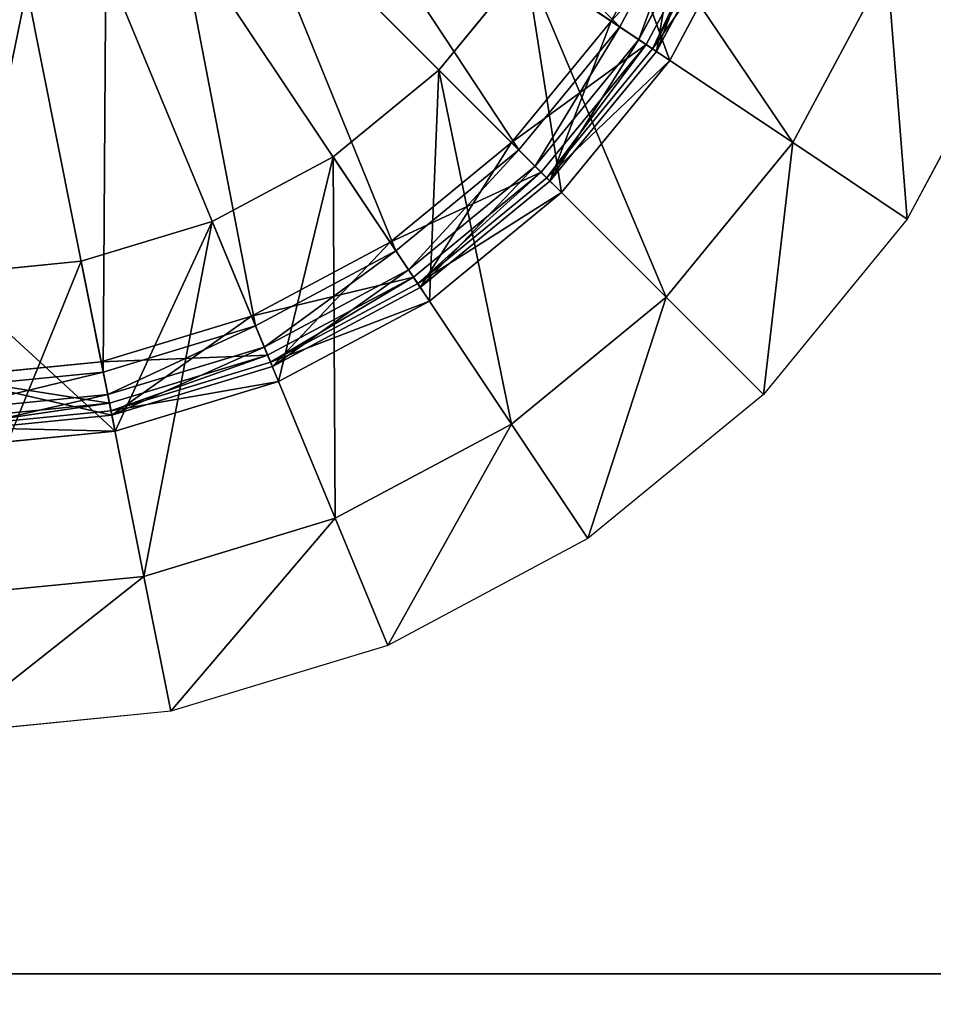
# Model space of a CAD drawing. Extents: x 0 to 35.8, y 0 to 27.5.
# Tile 229 of 256: x 29.5 to 32.3, y 4.6 to 7.7. Entities that reach past the tile are written whole.
import ezdxf

# ---------------------------------------------------------------- set-up
doc = ezdxf.new("R2010")
doc.units = 0
doc.header["$MEASUREMENT"] = 0
doc.layers.get('0').update_dxf_attribs({"color": 13, "linetype": 'CONTINUOUS'})
for name, color, linetype in [('GAS_ELEMENTS_1', 254, 'CONTINUOUS'), ('GAS_ELEMENTS_1_1', 250, 'CONTINUOUS'), ('RGM8058UC_-_BODY', 252, 'CONTINUOUS')]:
    doc.layers.add(name, color=color, linetype=linetype)

# ---------------------------------------------------------------- blocks, each defined once
blk = doc.blocks.new('RGM8658UC_TRADECAD_V06_DXF')
at = {"layer": 'GAS_ELEMENTS_1', "color": 0}
for p, q in [((31.4321, 7.5795, 6.8366), (31.6757, 8.0352, 6.8366)), ((31.4321, 7.5795, 6.8366), (31.6757, 8.0352, 6.8366)), ((31.452, 7.5662, 6.8366), (31.6978, 8.026, 6.8366)), ((31.452, 7.5662, 6.8366), (31.6978, 8.026, 6.8366)), ((31.5064, 7.5299, 6.5065), (31.7582, 8.001, 6.5065)), ((31.5064, 7.5299, 6.5065), (31.7582, 8.001, 6.5065)), ((31.0562, 7.8307, 6.1778), (30.7846, 7.4998, 6.1778)), ((30.7846, 7.4998, 6.5065), (31.0562, 7.8307, 6.5065)), ((31.0562, 7.8307, 6.1778), (30.7846, 7.4998, 6.1778)), ((30.7846, 7.4998, 6.5065), (31.0562, 7.8307, 6.5065)), ((31.8908, 7.273, 6.1778), (31.0562, 7.8307, 6.1778)), ((31.8908, 7.273, 6.1778), (31.0562, 7.8307, 6.1778)), ((31.0562, 7.8307, 6.5065), (31.5064, 7.5299, 6.5065)), ((31.0562, 7.8307, 6.5065), (31.5064, 7.5299, 6.5065)), ((32.1854, 7.8241, 6.1778), (31.8908, 7.273, 6.1778)), ((32.1854, 7.8241, 6.1778), (31.8908, 7.273, 6.1778)), ((31.4321, 7.5795, 6.8366), (31.3226, 7.6527, 7.0842)), ((31.4321, 7.5795, 6.8366), (31.3226, 7.6527, 7.0842)), ((32.5827, 7.6595, 6.0313), (32.2484, 7.0341, 6.0313)), ((31.1044, 7.1801, 6.8366), (31.4321, 7.5795, 6.8366)), ((31.1044, 7.1801, 6.8366), (31.4321, 7.5795, 6.8366)), ((31.452, 7.5662, 6.8366), (31.4321, 7.5795, 6.8366)), ((31.452, 7.5662, 6.8366), (31.4321, 7.5795, 6.8366)), ((31.1213, 7.1632, 6.8366), (31.452, 7.5662, 6.8366)), ((31.1213, 7.1632, 6.8366), (31.452, 7.5662, 6.8366)), ((31.5064, 7.5299, 6.5065), (31.452, 7.5662, 6.8366)), ((31.5064, 7.5299, 6.5065), (31.452, 7.5662, 6.8366)), ((31.1675, 7.1169, 6.5065), (31.5064, 7.5299, 6.5065)), ((31.1675, 7.1169, 6.5065), (31.5064, 7.5299, 6.5065)), ((30.7846, 7.4998, 6.1778), (30.4537, 7.2283, 6.1778)), ((30.4537, 7.2283, 6.5065), (30.7846, 7.4998, 6.5065)), ((30.7846, 7.4998, 6.1778), (30.4537, 7.2283, 6.1778)), ((30.4537, 7.2283, 6.5065), (30.7846, 7.4998, 6.5065)), ((30.7846, 7.4998, 6.1778), (30.7846, 7.4998, 6.5065)), ((30.7846, 7.4998, 6.1778), (30.7846, 7.4998, 6.5065)), ((31.4944, 6.79, 6.1778), (30.7846, 7.4998, 6.1778)), ((31.4944, 6.79, 6.1778), (30.7846, 7.4998, 6.1778)), ((30.7846, 7.4998, 6.5065), (31.1675, 7.1169, 6.5065)), ((30.7846, 7.4998, 6.5065), (31.1675, 7.1169, 6.5065)), ((31.1044, 7.1801, 6.8366), (31.0112, 7.2733, 7.0842)), ((31.1044, 7.1801, 6.8366), (31.0112, 7.2733, 7.0842)), ((31.8908, 7.273, 6.1778), (31.4944, 6.79, 6.1778)), ((31.8908, 7.273, 6.1778), (31.4944, 6.79, 6.1778)), ((31.8908, 7.273, 6.1778), (32.2484, 7.0341, 6.0313)), ((31.8908, 7.273, 6.1778), (32.2484, 7.0341, 6.0313)), ((30.4537, 7.2283, 6.1778), (30.0762, 7.0265, 6.1778)), ((30.0762, 7.0265, 6.5065), (30.4537, 7.2283, 6.5065)), ((30.4537, 7.2283, 6.1778), (30.0762, 7.0265, 6.1778)), ((30.0762, 7.0265, 6.5065), (30.4537, 7.2283, 6.5065)), ((30.4537, 7.2283, 6.1778), (30.4537, 7.2283, 6.5065)), ((30.4537, 7.2283, 6.1778), (30.4537, 7.2283, 6.5065)), ((31.0114, 6.3936, 6.1778), (30.4537, 7.2283, 6.1778)), ((31.0114, 6.3936, 6.1778), (30.4537, 7.2283, 6.1778)), ((30.4537, 7.2283, 6.5065), (30.7546, 6.778, 6.5065)), ((30.4537, 7.2283, 6.5065), (30.7546, 6.778, 6.5065)), ((30.7049, 6.8523, 6.8366), (31.1044, 7.1801, 6.8366)), ((30.7049, 6.8523, 6.8366), (31.1044, 7.1801, 6.8366)), ((31.1213, 7.1632, 6.8366), (31.1044, 7.1801, 6.8366)), ((31.1213, 7.1632, 6.8366), (31.1044, 7.1801, 6.8366)), ((30.7182, 6.8324, 6.8366), (31.1213, 7.1632, 6.8366)), ((30.7182, 6.8324, 6.8366), (31.1213, 7.1632, 6.8366)), ((31.1675, 7.1169, 6.5065), (31.1213, 7.1632, 6.8366)), ((31.1675, 7.1169, 6.5065), (31.1213, 7.1632, 6.8366)), ((30.7546, 6.778, 6.5065), (31.1675, 7.1169, 6.5065)), ((30.7546, 6.778, 6.5065), (31.1675, 7.1169, 6.5065)), ((30.0762, 7.0265, 6.1778), (29.6666, 6.9022, 6.1778)), ((29.6666, 6.9022, 6.5065), (30.0762, 7.0265, 6.5065)), ((30.0762, 7.0265, 6.1778), (29.6666, 6.9022, 6.1778)), ((29.6666, 6.9022, 6.5065), (30.0762, 7.0265, 6.5065)), ((30.0762, 7.0265, 6.1778), (30.0762, 7.0265, 6.5065)), ((30.0762, 7.0265, 6.1778), (30.0762, 7.0265, 6.5065)), ((30.4604, 6.0991, 6.1778), (30.0762, 7.0265, 6.1778)), ((30.4604, 6.0991, 6.1778), (30.0762, 7.0265, 6.1778)), ((30.0762, 7.0265, 6.5065), (30.2835, 6.5262, 6.5065)), ((30.0762, 7.0265, 6.5065), (30.2835, 6.5262, 6.5065)), ((32.2484, 7.0341, 6.0313), (31.7985, 6.4859, 6.0313)), ((30.7049, 6.8523, 6.8366), (30.6317, 6.9619, 7.0842)), ((30.7049, 6.8523, 6.8366), (30.6317, 6.9619, 7.0842)), ((29.6666, 6.9022, 6.1778), (29.2406, 6.8603, 6.1778)), ((29.2406, 6.8603, 6.5065), (29.6666, 6.9022, 6.5065)), ((29.6666, 6.9022, 6.1778), (29.2406, 6.8603, 6.1778)), ((29.2406, 6.8603, 6.5065), (29.6666, 6.9022, 6.5065)), ((29.6666, 6.9022, 6.1778), (29.6666, 6.9022, 6.5065)), ((29.6666, 6.9022, 6.1778), (29.6666, 6.9022, 6.5065)), ((29.8625, 5.9177, 6.1778), (29.6666, 6.9022, 6.1778)), ((29.8625, 5.9177, 6.1778), (29.6666, 6.9022, 6.1778)), ((29.6666, 6.9022, 6.5065), (29.7723, 6.3711, 6.5065)), ((29.6666, 6.9022, 6.5065), (29.7723, 6.3711, 6.5065)), ((30.2493, 6.6088, 6.8366), (30.7049, 6.8523, 6.8366)), ((30.2493, 6.6088, 6.8366), (30.7049, 6.8523, 6.8366)), ((30.2584, 6.5866, 6.8366), (30.7182, 6.8324, 6.8366)), ((30.2584, 6.5866, 6.8366), (30.7182, 6.8324, 6.8366)), ((30.7182, 6.8324, 6.8366), (30.7049, 6.8523, 6.8366)), ((30.7182, 6.8324, 6.8366), (30.7049, 6.8523, 6.8366)), ((30.7546, 6.778, 6.5065), (30.7182, 6.8324, 6.8366)), ((30.7546, 6.778, 6.5065), (30.7182, 6.8324, 6.8366)), ((30.2835, 6.5262, 6.5065), (30.7546, 6.778, 6.5065)), ((30.2835, 6.5262, 6.5065), (30.7546, 6.778, 6.5065)), ((31.4944, 6.79, 6.1778), (31.0114, 6.3936, 6.1778)), ((31.4944, 6.79, 6.1778), (31.0114, 6.3936, 6.1778)), ((31.4944, 6.79, 6.1778), (31.7985, 6.4859, 6.0313)), ((31.4944, 6.79, 6.1778), (31.7985, 6.4859, 6.0313)), ((30.2493, 6.6088, 6.8366), (30.1988, 6.7305, 7.0842)), ((30.2493, 6.6088, 6.8366), (30.1988, 6.7305, 7.0842)), ((29.7548, 6.4588, 6.8366), (29.7291, 6.588, 7.0842)), ((29.7548, 6.4588, 6.8366), (29.7291, 6.588, 7.0842)), ((29.7548, 6.4588, 6.8366), (30.2493, 6.6088, 6.8366)), ((29.7548, 6.4588, 6.8366), (30.2493, 6.6088, 6.8366)), ((29.7595, 6.4353, 6.8366), (30.2584, 6.5866, 6.8366)), ((29.7595, 6.4353, 6.8366), (30.2584, 6.5866, 6.8366)), ((30.2584, 6.5866, 6.8366), (30.2493, 6.6088, 6.8366)), ((30.2584, 6.5866, 6.8366), (30.2493, 6.6088, 6.8366)), ((30.2835, 6.5262, 6.5065), (30.2584, 6.5866, 6.8366)), ((30.2835, 6.5262, 6.5065), (30.2584, 6.5866, 6.8366)), ((29.7723, 6.3711, 6.5065), (30.2835, 6.5262, 6.5065)), ((29.7723, 6.3711, 6.5065), (30.2835, 6.5262, 6.5065)), ((31.7985, 6.4859, 6.0313), (31.2504, 6.0361, 6.0313)), ((29.2406, 6.4081, 6.8366), (29.7548, 6.4588, 6.8366)), ((29.2406, 6.4081, 6.8366), (29.7548, 6.4588, 6.8366)), ((29.2406, 6.3842, 6.8366), (29.7595, 6.4353, 6.8366)), ((29.2406, 6.3842, 6.8366), (29.7595, 6.4353, 6.8366)), ((29.7595, 6.4353, 6.8366), (29.7548, 6.4588, 6.8366)), ((29.7595, 6.4353, 6.8366), (29.7548, 6.4588, 6.8366)), ((29.7723, 6.3711, 6.5065), (29.7595, 6.4353, 6.8366)), ((29.7723, 6.3711, 6.5065), (29.7595, 6.4353, 6.8366)), ((29.2406, 6.3188, 6.5065), (29.7723, 6.3711, 6.5065)), ((29.2406, 6.3188, 6.5065), (29.7723, 6.3711, 6.5065)), ((31.0114, 6.3936, 6.1778), (30.4604, 6.0991, 6.1778)), ((31.0114, 6.3936, 6.1778), (30.4604, 6.0991, 6.1778)), ((31.0114, 6.3936, 6.1778), (31.2504, 6.0361, 6.0313)), ((31.0114, 6.3936, 6.1778), (31.2504, 6.0361, 6.0313)), ((30.4604, 6.0991, 6.1778), (29.8625, 5.9177, 6.1778)), ((30.4604, 6.0991, 6.1778), (29.8625, 5.9177, 6.1778)), ((30.4604, 6.0991, 6.1778), (30.625, 5.7018, 6.0313)), ((30.4604, 6.0991, 6.1778), (30.625, 5.7018, 6.0313)), ((31.2504, 6.0361, 6.0313), (30.625, 5.7018, 6.0313)), ((29.8625, 5.9177, 6.1778), (29.2406, 5.8564, 6.1778)), ((29.8625, 5.9177, 6.1778), (29.2406, 5.8564, 6.1778)), ((29.8625, 5.9177, 6.1778), (29.9464, 5.4959, 6.0313)), ((29.8625, 5.9177, 6.1778), (29.9464, 5.4959, 6.0313)), ((30.625, 5.7018, 6.0313), (29.9464, 5.4959, 6.0313)), ((29.9464, 5.4959, 6.0313), (29.2406, 5.4264, 6.0313))]:
    blk.add_line(p, q, dxfattribs=at)
at = {"layer": 'GAS_ELEMENTS_1_1', "color": 0}
for p, q in [((31.35, 7.6344, 7.2264), (30.3333, 8.3137, 6.8996)), ((31.35, 7.6344, 7.2264), (30.3333, 8.3137, 6.8996)), ((31.0345, 7.2499, 7.2264), (30.1699, 8.1146, 6.8996)), ((31.0345, 7.2499, 7.2264), (30.1699, 8.1146, 6.8996)), ((31.3226, 7.6527, 7.0842), (31.5539, 8.0856, 7.0842)), ((31.3226, 7.6527, 7.0842), (31.5539, 8.0856, 7.0842)), ((31.35, 7.6344, 7.2264), (31.5844, 8.073, 7.2264)), ((31.35, 7.6344, 7.2264), (31.5844, 8.073, 7.2264)), ((31.6502, 8.0457, 7.216), (31.4092, 7.5948, 7.216)), ((31.6502, 8.0457, 7.216), (31.4092, 7.5948, 7.216)), ((31.4641, 7.5581, 7.0842), (31.7112, 8.0204, 7.0842)), ((31.4641, 7.5581, 7.152), (31.7112, 8.0204, 7.152)), ((31.4641, 7.5581, 7.0842), (31.7112, 8.0204, 7.0842)), ((31.4641, 7.5581, 7.152), (31.7112, 8.0204, 7.152)), ((30.6501, 6.9344, 7.2264), (29.9707, 7.9512, 6.8996)), ((30.6501, 6.9344, 7.2264), (29.9707, 7.9512, 6.8996)), ((30.2115, 6.7, 7.2264), (29.7435, 7.8297, 6.8996)), ((30.2115, 6.7, 7.2264), (29.7435, 7.8297, 6.8996)), ((29.7356, 6.5556, 7.2264), (29.497, 7.7549, 6.8996)), ((29.7356, 6.5556, 7.2264), (29.497, 7.7549, 6.8996)), ((31.0112, 7.2733, 7.0842), (31.3226, 7.6527, 7.0842)), ((31.0112, 7.2733, 7.0842), (31.3226, 7.6527, 7.0842)), ((31.0345, 7.2499, 7.2264), (31.35, 7.6344, 7.2264)), ((31.0345, 7.2499, 7.2264), (31.35, 7.6344, 7.2264)), ((31.3226, 7.6527, 7.0842), (31.4641, 7.5581, 7.0842)), ((31.3226, 7.6527, 7.0842), (31.4641, 7.5581, 7.0842)), ((31.4092, 7.5948, 7.216), (31.35, 7.6344, 7.2264)), ((31.4092, 7.5948, 7.216), (31.35, 7.6344, 7.2264)), ((31.4092, 7.5948, 7.216), (31.0849, 7.1996, 7.216)), ((31.4092, 7.5948, 7.216), (31.0849, 7.1996, 7.216)), ((31.4641, 7.5581, 7.152), (31.4092, 7.5948, 7.216)), ((31.4641, 7.5581, 7.152), (31.4092, 7.5948, 7.216)), ((31.1316, 7.1529, 7.0842), (31.4641, 7.5581, 7.0842)), ((31.1316, 7.1529, 7.152), (31.4641, 7.5581, 7.152)), ((31.1316, 7.1529, 7.0842), (31.4641, 7.5581, 7.0842)), ((31.1316, 7.1529, 7.152), (31.4641, 7.5581, 7.152)), ((31.4641, 7.5581, 7.0842), (31.4641, 7.5581, 7.152)), ((31.4641, 7.5581, 7.0842), (31.4641, 7.5581, 7.152)), ((30.6317, 6.9619, 7.0842), (31.0112, 7.2733, 7.0842)), ((30.6317, 6.9619, 7.0842), (31.0112, 7.2733, 7.0842)), ((31.0112, 7.2733, 7.0842), (31.1316, 7.1529, 7.0842)), ((31.0112, 7.2733, 7.0842), (31.1316, 7.1529, 7.0842)), ((30.6501, 6.9344, 7.2264), (31.0345, 7.2499, 7.2264)), ((30.6501, 6.9344, 7.2264), (31.0345, 7.2499, 7.2264)), ((31.0849, 7.1996, 7.216), (31.0345, 7.2499, 7.2264)), ((31.0849, 7.1996, 7.216), (31.0345, 7.2499, 7.2264)), ((31.0849, 7.1996, 7.216), (30.6896, 6.8752, 7.216)), ((31.0849, 7.1996, 7.216), (30.6896, 6.8752, 7.216)), ((31.1316, 7.1529, 7.152), (31.0849, 7.1996, 7.216)), ((31.1316, 7.1529, 7.152), (31.0849, 7.1996, 7.216)), ((30.7263, 6.8203, 7.0842), (31.1316, 7.1529, 7.0842)), ((30.7263, 6.8203, 7.152), (31.1316, 7.1529, 7.152)), ((30.7263, 6.8203, 7.0842), (31.1316, 7.1529, 7.0842)), ((30.7263, 6.8203, 7.152), (31.1316, 7.1529, 7.152)), ((31.1316, 7.1529, 7.0842), (31.1316, 7.1529, 7.152)), ((31.1316, 7.1529, 7.0842), (31.1316, 7.1529, 7.152)), ((30.1988, 6.7305, 7.0842), (30.6317, 6.9619, 7.0842)), ((30.1988, 6.7305, 7.0842), (30.6317, 6.9619, 7.0842)), ((30.6317, 6.9619, 7.0842), (30.7263, 6.8203, 7.0842)), ((30.6317, 6.9619, 7.0842), (30.7263, 6.8203, 7.0842)), ((30.2115, 6.7, 7.2264), (30.6501, 6.9344, 7.2264)), ((30.2115, 6.7, 7.2264), (30.6501, 6.9344, 7.2264)), ((30.6896, 6.8752, 7.216), (30.6501, 6.9344, 7.2264)), ((30.6896, 6.8752, 7.216), (30.6501, 6.9344, 7.2264)), ((30.6896, 6.8752, 7.216), (30.2387, 6.6342, 7.216)), ((30.6896, 6.8752, 7.216), (30.2387, 6.6342, 7.216)), ((30.7263, 6.8203, 7.152), (30.6896, 6.8752, 7.216)), ((30.7263, 6.8203, 7.152), (30.6896, 6.8752, 7.216)), ((30.264, 6.5732, 7.0842), (30.7263, 6.8203, 7.0842)), ((30.264, 6.5732, 7.152), (30.7263, 6.8203, 7.152)), ((30.264, 6.5732, 7.0842), (30.7263, 6.8203, 7.0842)), ((30.264, 6.5732, 7.152), (30.7263, 6.8203, 7.152)), ((30.7263, 6.8203, 7.0842), (30.7263, 6.8203, 7.152)), ((30.7263, 6.8203, 7.0842), (30.7263, 6.8203, 7.152)), ((29.7291, 6.588, 7.0842), (30.1988, 6.7305, 7.0842)), ((29.7291, 6.588, 7.0842), (30.1988, 6.7305, 7.0842)), ((30.1988, 6.7305, 7.0842), (30.264, 6.5732, 7.0842)), ((30.1988, 6.7305, 7.0842), (30.264, 6.5732, 7.0842)), ((29.7356, 6.5556, 7.2264), (30.2115, 6.7, 7.2264)), ((29.7356, 6.5556, 7.2264), (30.2115, 6.7, 7.2264)), ((30.2387, 6.6342, 7.216), (30.2115, 6.7, 7.2264)), ((30.2387, 6.6342, 7.216), (30.2115, 6.7, 7.2264)), ((30.2387, 6.6342, 7.216), (29.7495, 6.4858, 7.216)), ((30.2387, 6.6342, 7.216), (29.7495, 6.4858, 7.216)), ((30.264, 6.5732, 7.152), (30.2387, 6.6342, 7.216)), ((30.264, 6.5732, 7.152), (30.2387, 6.6342, 7.216)), ((29.2406, 6.5399, 7.0842), (29.7291, 6.588, 7.0842)), ((29.2406, 6.5399, 7.0842), (29.7291, 6.588, 7.0842)), ((29.7291, 6.588, 7.0842), (29.7623, 6.421, 7.0842)), ((29.7291, 6.588, 7.0842), (29.7623, 6.421, 7.0842)), ((29.2406, 6.5069, 7.2264), (29.7356, 6.5556, 7.2264)), ((29.2406, 6.5069, 7.2264), (29.7356, 6.5556, 7.2264)), ((29.7495, 6.4858, 7.216), (29.7356, 6.5556, 7.2264)), ((29.7495, 6.4858, 7.216), (29.7356, 6.5556, 7.2264)), ((29.7623, 6.421, 7.0842), (30.264, 6.5732, 7.0842)), ((29.7623, 6.421, 7.152), (30.264, 6.5732, 7.152)), ((29.7623, 6.421, 7.0842), (30.264, 6.5732, 7.0842)), ((29.7623, 6.421, 7.152), (30.264, 6.5732, 7.152)), ((30.264, 6.5732, 7.0842), (30.264, 6.5732, 7.152)), ((30.264, 6.5732, 7.0842), (30.264, 6.5732, 7.152)), ((29.7495, 6.4858, 7.216), (29.2406, 6.4357, 7.216)), ((29.7495, 6.4858, 7.216), (29.2406, 6.4357, 7.216)), ((29.7623, 6.421, 7.152), (29.7495, 6.4858, 7.216)), ((29.7623, 6.421, 7.152), (29.7495, 6.4858, 7.216)), ((29.2406, 6.3696, 7.0842), (29.7623, 6.421, 7.0842)), ((29.2406, 6.3696, 7.152), (29.7623, 6.421, 7.152)), ((29.2406, 6.3696, 7.0842), (29.7623, 6.421, 7.0842)), ((29.2406, 6.3696, 7.152), (29.7623, 6.421, 7.152)), ((29.7623, 6.421, 7.0842), (29.7623, 6.421, 7.152)), ((29.7623, 6.421, 7.0842), (29.7623, 6.421, 7.152))]:
    blk.add_line(p, q, dxfattribs=at)
at = {"layer": 'RGM8058UC_-_BODY', "color": 0}
for p, q in [((33.9324, 4.6756, 6.7115), (23.5753, 4.6756, 6.7115)), ((33.9324, 4.6756, 6.7115), (23.5753, 4.6756, 6.7115)), ((23.8503, 4.6756, 6.032), (33.9324, 4.6756, 6.032)), ((23.8503, 4.6756, 6.032), (33.9324, 4.6756, 6.032))]:
    blk.add_line(p, q, dxfattribs=at)
at = {"layer": 'GAS_ELEMENTS_1', "color": 254}
mesh = blk.add_polyface(dxfattribs=at)
corners = [(31.2579, 8.2082, 6.1778), (31.8908, 7.273, 6.1778), (31.0562, 7.8307, 6.1778), (32.1854, 7.8241, 6.1778)]
mesh.append_faces([[corners[k] for k in face] for face in [(0, 1, 2), (1, 0, 3)]], dxfattribs={"vtx0": -1, "color": 254})
mesh = blk.add_polyface(dxfattribs=at)
corners = [(31.5064, 7.5299, 6.5065), (31.2579, 8.2082, 6.5065), (31.0562, 7.8307, 6.5065), (31.7582, 8.001, 6.5065)]
mesh.append_faces([[corners[k] for k in face] for face in [(0, 1, 2), (1, 0, 3)]], dxfattribs={"vtx0": -1, "color": 254})
mesh = blk.add_polyface(dxfattribs=at)
corners = [(31.3226, 7.6527, 7.0842), (31.6757, 8.0352, 6.8366), (31.4321, 7.5795, 6.8366), (31.5539, 8.0856, 7.0842)]
mesh.append_faces([[corners[k] for k in face] for face in [(0, 1, 2), (1, 0, 3)]], dxfattribs={"vtx0": -1, "color": 254})
mesh = blk.add_polyface(dxfattribs=at)
corners = [(31.6757, 8.0352, 6.8366), (31.452, 7.5662, 6.8366), (31.4321, 7.5795, 6.8366), (31.6978, 8.026, 6.8366)]
mesh.append_faces([[corners[k] for k in face] for face in [(0, 1, 2), (1, 0, 3)]], dxfattribs={"vtx0": -1, "color": 254})
mesh = blk.add_polyface(dxfattribs=at)
corners = [(31.452, 7.5662, 6.8366), (31.7582, 8.001, 6.5065), (31.5064, 7.5299, 6.5065), (31.6978, 8.026, 6.8366)]
mesh.append_faces([[corners[k] for k in face] for face in [(0, 1, 2), (1, 0, 3)]], dxfattribs={"vtx0": -1, "color": 254})
mesh = blk.add_polyface(dxfattribs=at)
corners = [(31.0562, 7.8307, 6.5065), (30.7846, 7.4998, 6.1778), (30.7846, 7.4998, 6.5065), (31.0562, 7.8307, 6.1778)]
mesh.append_faces([[corners[k] for k in face] for face in [(0, 1, 2), (1, 0, 3)]], dxfattribs={"vtx0": -1, "color": 254})
mesh = blk.add_polyface(dxfattribs=at)
corners = [(31.0562, 7.8307, 6.1778), (31.4944, 6.79, 6.1778), (30.7846, 7.4998, 6.1778), (31.8908, 7.273, 6.1778)]
mesh.append_faces([[corners[k] for k in face] for face in [(0, 1, 2), (1, 0, 3)]], dxfattribs={"vtx0": -1, "color": 254})
mesh = blk.add_polyface(dxfattribs=at)
corners = [(31.1675, 7.1169, 6.5065), (31.0562, 7.8307, 6.5065), (30.7846, 7.4998, 6.5065), (31.5064, 7.5299, 6.5065)]
mesh.append_faces([[corners[k] for k in face] for face in [(0, 1, 2), (1, 0, 3)]], dxfattribs={"vtx0": -1, "color": 254})
mesh = blk.add_polyface(dxfattribs=at)
corners = [(32.1854, 7.8241, 6.1778), (32.2484, 7.0341, 6.0313), (31.8908, 7.273, 6.1778), (32.5827, 7.6595, 6.0313)]
mesh.append_faces([[corners[k] for k in face] for face in [(0, 1, 2), (1, 0, 3)]], dxfattribs={"vtx0": -1, "color": 254})
mesh = blk.add_polyface(dxfattribs=at)
corners = [(31.0112, 7.2733, 7.0842), (31.4321, 7.5795, 6.8366), (31.1044, 7.1801, 6.8366), (31.3226, 7.6527, 7.0842)]
mesh.append_faces([[corners[k] for k in face] for face in [(0, 1, 2), (1, 0, 3)]], dxfattribs={"vtx0": -1, "color": 254})
mesh = blk.add_polyface(dxfattribs=at)
corners = [(31.4321, 7.5795, 6.8366), (31.1213, 7.1632, 6.8366), (31.1044, 7.1801, 6.8366), (31.452, 7.5662, 6.8366)]
mesh.append_faces([[corners[k] for k in face] for face in [(0, 1, 2), (1, 0, 3)]], dxfattribs={"vtx0": -1, "color": 254})
mesh = blk.add_polyface(dxfattribs=at)
corners = [(31.1213, 7.1632, 6.8366), (31.5064, 7.5299, 6.5065), (31.1675, 7.1169, 6.5065), (31.452, 7.5662, 6.8366)]
mesh.append_faces([[corners[k] for k in face] for face in [(0, 1, 2), (1, 0, 3)]], dxfattribs={"vtx0": -1, "color": 254})
mesh = blk.add_polyface(dxfattribs=at)
corners = [(30.4537, 7.2283, 6.5065), (30.7846, 7.4998, 6.1778), (30.4537, 7.2283, 6.1778), (30.7846, 7.4998, 6.5065)]
mesh.append_faces([[corners[k] for k in face] for face in [(0, 1, 2), (1, 0, 3)]], dxfattribs={"vtx0": -1, "color": 254})
mesh = blk.add_polyface(dxfattribs=at)
corners = [(30.7846, 7.4998, 6.1778), (31.0114, 6.3936, 6.1778), (30.4537, 7.2283, 6.1778), (31.4944, 6.79, 6.1778)]
mesh.append_faces([[corners[k] for k in face] for face in [(0, 1, 2), (1, 0, 3)]], dxfattribs={"vtx0": -1, "color": 254})
mesh = blk.add_polyface(dxfattribs=at)
corners = [(30.7546, 6.778, 6.5065), (30.7846, 7.4998, 6.5065), (30.4537, 7.2283, 6.5065), (31.1675, 7.1169, 6.5065)]
mesh.append_faces([[corners[k] for k in face] for face in [(0, 1, 2), (1, 0, 3)]], dxfattribs={"vtx0": -1, "color": 254})
mesh = blk.add_polyface(dxfattribs=at)
corners = [(30.6317, 6.9619, 7.0842), (31.1044, 7.1801, 6.8366), (30.7049, 6.8523, 6.8366), (31.0112, 7.2733, 7.0842)]
mesh.append_faces([[corners[k] for k in face] for face in [(0, 1, 2), (1, 0, 3)]], dxfattribs={"vtx0": -1, "color": 254})
mesh = blk.add_polyface(dxfattribs=at)
corners = [(31.8908, 7.273, 6.1778), (31.7985, 6.4859, 6.0313), (31.4944, 6.79, 6.1778), (32.2484, 7.0341, 6.0313)]
mesh.append_faces([[corners[k] for k in face] for face in [(0, 1, 2), (1, 0, 3)]], dxfattribs={"vtx0": -1, "color": 254})
mesh = blk.add_polyface(dxfattribs=at)
corners = [(30.0762, 7.0265, 6.5065), (30.4537, 7.2283, 6.1778), (30.0762, 7.0265, 6.1778), (30.4537, 7.2283, 6.5065)]
mesh.append_faces([[corners[k] for k in face] for face in [(0, 1, 2), (1, 0, 3)]], dxfattribs={"vtx0": -1, "color": 254})
mesh = blk.add_polyface(dxfattribs=at)
corners = [(30.4537, 7.2283, 6.1778), (30.4604, 6.0991, 6.1778), (30.0762, 7.0265, 6.1778), (31.0114, 6.3936, 6.1778)]
mesh.append_faces([[corners[k] for k in face] for face in [(0, 1, 2), (1, 0, 3)]], dxfattribs={"vtx0": -1, "color": 254})
mesh = blk.add_polyface(dxfattribs=at)
corners = [(30.2835, 6.5262, 6.5065), (30.4537, 7.2283, 6.5065), (30.0762, 7.0265, 6.5065), (30.7546, 6.778, 6.5065)]
mesh.append_faces([[corners[k] for k in face] for face in [(0, 1, 2), (1, 0, 3)]], dxfattribs={"vtx0": -1, "color": 254})
mesh = blk.add_polyface(dxfattribs=at)
corners = [(31.1044, 7.1801, 6.8366), (30.7182, 6.8324, 6.8366), (30.7049, 6.8523, 6.8366), (31.1213, 7.1632, 6.8366)]
mesh.append_faces([[corners[k] for k in face] for face in [(0, 1, 2), (1, 0, 3)]], dxfattribs={"vtx0": -1, "color": 254})
mesh = blk.add_polyface(dxfattribs=at)
corners = [(30.7182, 6.8324, 6.8366), (31.1675, 7.1169, 6.5065), (30.7546, 6.778, 6.5065), (31.1213, 7.1632, 6.8366)]
mesh.append_faces([[corners[k] for k in face] for face in [(0, 1, 2), (1, 0, 3)]], dxfattribs={"vtx0": -1, "color": 254})
mesh = blk.add_polyface(dxfattribs=at)
corners = [(29.6666, 6.9022, 6.5065), (30.0762, 7.0265, 6.1778), (29.6666, 6.9022, 6.1778), (30.0762, 7.0265, 6.5065)]
mesh.append_faces([[corners[k] for k in face] for face in [(0, 1, 2), (1, 0, 3)]], dxfattribs={"vtx0": -1, "color": 254})
mesh = blk.add_polyface(dxfattribs=at)
corners = [(30.0762, 7.0265, 6.1778), (29.8625, 5.9177, 6.1778), (29.6666, 6.9022, 6.1778), (30.4604, 6.0991, 6.1778)]
mesh.append_faces([[corners[k] for k in face] for face in [(0, 1, 2), (1, 0, 3)]], dxfattribs={"vtx0": -1, "color": 254})
mesh = blk.add_polyface(dxfattribs=at)
corners = [(29.7723, 6.3711, 6.5065), (30.0762, 7.0265, 6.5065), (29.6666, 6.9022, 6.5065), (30.2835, 6.5262, 6.5065)]
mesh.append_faces([[corners[k] for k in face] for face in [(0, 1, 2), (1, 0, 3)]], dxfattribs={"vtx0": -1, "color": 254})
mesh = blk.add_polyface(dxfattribs=at)
corners = [(30.1988, 6.7305, 7.0842), (30.7049, 6.8523, 6.8366), (30.2493, 6.6088, 6.8366), (30.6317, 6.9619, 7.0842)]
mesh.append_faces([[corners[k] for k in face] for face in [(0, 1, 2), (1, 0, 3)]], dxfattribs={"vtx0": -1, "color": 254})
mesh = blk.add_polyface(dxfattribs=at)
corners = [(29.2406, 6.8603, 6.5065), (29.6666, 6.9022, 6.1778), (29.2406, 6.8603, 6.1778), (29.6666, 6.9022, 6.5065)]
mesh.append_faces([[corners[k] for k in face] for face in [(0, 1, 2), (1, 0, 3)]], dxfattribs={"vtx0": -1, "color": 254})
mesh = blk.add_polyface(dxfattribs=at)
corners = [(29.6666, 6.9022, 6.1778), (29.2406, 5.8564, 6.1778), (29.2406, 6.8603, 6.1778), (29.8625, 5.9177, 6.1778)]
mesh.append_faces([[corners[k] for k in face] for face in [(0, 1, 2), (1, 0, 3)]], dxfattribs={"vtx0": -1, "color": 254})
mesh = blk.add_polyface(dxfattribs=at)
corners = [(29.7723, 6.3711, 6.5065), (29.2406, 6.8603, 6.5065), (29.2406, 6.3188, 6.5065), (29.6666, 6.9022, 6.5065)]
mesh.append_faces([[corners[k] for k in face] for face in [(0, 1, 2), (1, 0, 3)]], dxfattribs={"vtx0": -1, "color": 254})
mesh = blk.add_polyface(dxfattribs=at)
corners = [(30.7049, 6.8523, 6.8366), (30.2584, 6.5866, 6.8366), (30.2493, 6.6088, 6.8366), (30.7182, 6.8324, 6.8366)]
mesh.append_faces([[corners[k] for k in face] for face in [(0, 1, 2), (1, 0, 3)]], dxfattribs={"vtx0": -1, "color": 254})
mesh = blk.add_polyface(dxfattribs=at)
corners = [(30.2584, 6.5866, 6.8366), (30.7546, 6.778, 6.5065), (30.2835, 6.5262, 6.5065), (30.7182, 6.8324, 6.8366)]
mesh.append_faces([[corners[k] for k in face] for face in [(0, 1, 2), (1, 0, 3)]], dxfattribs={"vtx0": -1, "color": 254})
mesh = blk.add_polyface(dxfattribs=at)
corners = [(31.4944, 6.79, 6.1778), (31.2504, 6.0361, 6.0313), (31.0114, 6.3936, 6.1778), (31.7985, 6.4859, 6.0313)]
mesh.append_faces([[corners[k] for k in face] for face in [(0, 1, 2), (1, 0, 3)]], dxfattribs={"vtx0": -1, "color": 254})
mesh = blk.add_polyface(dxfattribs=at)
corners = [(29.7291, 6.588, 7.0842), (30.2493, 6.6088, 6.8366), (29.7548, 6.4588, 6.8366), (30.1988, 6.7305, 7.0842)]
mesh.append_faces([[corners[k] for k in face] for face in [(0, 1, 2), (1, 0, 3)]], dxfattribs={"vtx0": -1, "color": 254})
mesh = blk.add_polyface(dxfattribs=at)
corners = [(29.2406, 6.5399, 7.0842), (29.7548, 6.4588, 6.8366), (29.2406, 6.4081, 6.8366), (29.7291, 6.588, 7.0842)]
mesh.append_faces([[corners[k] for k in face] for face in [(0, 1, 2), (1, 0, 3)]], dxfattribs={"vtx0": -1, "color": 254})
mesh = blk.add_polyface(dxfattribs=at)
corners = [(30.2493, 6.6088, 6.8366), (29.7595, 6.4353, 6.8366), (29.7548, 6.4588, 6.8366), (30.2584, 6.5866, 6.8366)]
mesh.append_faces([[corners[k] for k in face] for face in [(0, 1, 2), (1, 0, 3)]], dxfattribs={"vtx0": -1, "color": 254})
mesh = blk.add_polyface(dxfattribs=at)
corners = [(29.7595, 6.4353, 6.8366), (30.2835, 6.5262, 6.5065), (29.7723, 6.3711, 6.5065), (30.2584, 6.5866, 6.8366)]
mesh.append_faces([[corners[k] for k in face] for face in [(0, 1, 2), (1, 0, 3)]], dxfattribs={"vtx0": -1, "color": 254})
mesh = blk.add_polyface(dxfattribs=at)
corners = [(29.7548, 6.4588, 6.8366), (29.2406, 6.3842, 6.8366), (29.2406, 6.4081, 6.8366), (29.7595, 6.4353, 6.8366)]
mesh.append_faces([[corners[k] for k in face] for face in [(0, 1, 2), (1, 0, 3)]], dxfattribs={"vtx0": -1, "color": 254})
mesh = blk.add_polyface(dxfattribs=at)
corners = [(29.2406, 6.3842, 6.8366), (29.7723, 6.3711, 6.5065), (29.2406, 6.3188, 6.5065), (29.7595, 6.4353, 6.8366)]
mesh.append_faces([[corners[k] for k in face] for face in [(0, 1, 2), (1, 0, 3)]], dxfattribs={"vtx0": -1, "color": 254})
mesh = blk.add_polyface(dxfattribs=at)
corners = [(31.0114, 6.3936, 6.1778), (30.625, 5.7018, 6.0313), (30.4604, 6.0991, 6.1778), (31.2504, 6.0361, 6.0313)]
mesh.append_faces([[corners[k] for k in face] for face in [(0, 1, 2), (1, 0, 3)]], dxfattribs={"vtx0": -1, "color": 254})
mesh = blk.add_polyface(dxfattribs=at)
corners = [(30.4604, 6.0991, 6.1778), (29.9464, 5.4959, 6.0313), (29.8625, 5.9177, 6.1778), (30.625, 5.7018, 6.0313)]
mesh.append_faces([[corners[k] for k in face] for face in [(0, 1, 2), (1, 0, 3)]], dxfattribs={"vtx0": -1, "color": 254})
mesh = blk.add_polyface(dxfattribs=at)
corners = [(29.8625, 5.9177, 6.1778), (29.2406, 5.4264, 6.0313), (29.2406, 5.8564, 6.1778), (29.9464, 5.4959, 6.0313)]
mesh.append_faces([[corners[k] for k in face] for face in [(0, 1, 2), (1, 0, 3)]], dxfattribs={"vtx0": -1, "color": 254})
at = {"layer": 'GAS_ELEMENTS_1_1', "color": 250}
mesh = blk.add_polyface(dxfattribs=at)
corners = [(30.4547, 8.5409, 6.8996), (31.35, 7.6344, 7.2264), (30.3333, 8.3137, 6.8996), (31.5844, 8.073, 7.2264)]
mesh.append_faces([[corners[k] for k in face] for face in [(0, 1, 2), (1, 0, 3)]], dxfattribs={"vtx0": -1, "color": 250})
mesh = blk.add_polyface(dxfattribs=at)
corners = [(30.3333, 8.3137, 6.8996), (31.0345, 7.2499, 7.2264), (30.1699, 8.1146, 6.8996), (31.35, 7.6344, 7.2264)]
mesh.append_faces([[corners[k] for k in face] for face in [(0, 1, 2), (1, 0, 3)]], dxfattribs={"vtx0": -1, "color": 250})
mesh = blk.add_polyface(dxfattribs=at)
corners = [(30.1699, 8.1146, 6.8996), (30.6501, 6.9344, 7.2264), (29.9707, 7.9512, 6.8996), (31.0345, 7.2499, 7.2264)]
mesh.append_faces([[corners[k] for k in face] for face in [(0, 1, 2), (1, 0, 3)]], dxfattribs={"vtx0": -1, "color": 250})
mesh = blk.add_polyface(dxfattribs=at)
corners = [(31.4641, 7.5581, 7.0842), (31.5539, 8.0856, 7.0842), (31.3226, 7.6527, 7.0842), (31.7112, 8.0204, 7.0842)]
mesh.append_faces([[corners[k] for k in face] for face in [(0, 1, 2), (1, 0, 3)]], dxfattribs={"vtx0": -1, "color": 250})
mesh = blk.add_polyface(dxfattribs=at)
corners = [(31.5844, 8.073, 7.2264), (31.4092, 7.5948, 7.216), (31.35, 7.6344, 7.2264), (31.6502, 8.0457, 7.216)]
mesh.append_faces([[corners[k] for k in face] for face in [(0, 1, 2), (1, 0, 3)]], dxfattribs={"vtx0": -1, "color": 250})
mesh = blk.add_polyface(dxfattribs=at)
corners = [(31.6502, 8.0457, 7.216), (31.4641, 7.5581, 7.152), (31.4092, 7.5948, 7.216), (31.7112, 8.0204, 7.152)]
mesh.append_faces([[corners[k] for k in face] for face in [(0, 1, 2), (1, 0, 3)]], dxfattribs={"vtx0": -1, "color": 250})
mesh = blk.add_polyface(dxfattribs=at)
corners = [(31.7112, 8.0204, 7.152), (31.4641, 7.5581, 7.0842), (31.4641, 7.5581, 7.152), (31.7112, 8.0204, 7.0842)]
mesh.append_faces([[corners[k] for k in face] for face in [(0, 1, 2), (1, 0, 3)]], dxfattribs={"vtx0": -1, "color": 250})
mesh = blk.add_polyface(dxfattribs=at)
corners = [(29.9707, 7.9512, 6.8996), (30.2115, 6.7, 7.2264), (29.7435, 7.8297, 6.8996), (30.6501, 6.9344, 7.2264)]
mesh.append_faces([[corners[k] for k in face] for face in [(0, 1, 2), (1, 0, 3)]], dxfattribs={"vtx0": -1, "color": 250})
mesh = blk.add_polyface(dxfattribs=at)
corners = [(29.7435, 7.8297, 6.8996), (29.7356, 6.5556, 7.2264), (29.497, 7.7549, 6.8996), (30.2115, 6.7, 7.2264)]
mesh.append_faces([[corners[k] for k in face] for face in [(0, 1, 2), (1, 0, 3)]], dxfattribs={"vtx0": -1, "color": 250})
mesh = blk.add_polyface(dxfattribs=at)
corners = [(29.497, 7.7549, 6.8996), (29.2406, 6.5069, 7.2264), (29.2406, 7.7297, 6.8996), (29.7356, 6.5556, 7.2264)]
mesh.append_faces([[corners[k] for k in face] for face in [(0, 1, 2), (1, 0, 3)]], dxfattribs={"vtx0": -1, "color": 250})
mesh = blk.add_polyface(dxfattribs=at)
corners = [(31.1316, 7.1529, 7.0842), (31.3226, 7.6527, 7.0842), (31.0112, 7.2733, 7.0842), (31.4641, 7.5581, 7.0842)]
mesh.append_faces([[corners[k] for k in face] for face in [(0, 1, 2), (1, 0, 3)]], dxfattribs={"vtx0": -1, "color": 250})
mesh = blk.add_polyface(dxfattribs=at)
corners = [(31.35, 7.6344, 7.2264), (31.0849, 7.1996, 7.216), (31.0345, 7.2499, 7.2264), (31.4092, 7.5948, 7.216)]
mesh.append_faces([[corners[k] for k in face] for face in [(0, 1, 2), (1, 0, 3)]], dxfattribs={"vtx0": -1, "color": 250})
mesh = blk.add_polyface(dxfattribs=at)
corners = [(31.4092, 7.5948, 7.216), (31.1316, 7.1529, 7.152), (31.0849, 7.1996, 7.216), (31.4641, 7.5581, 7.152)]
mesh.append_faces([[corners[k] for k in face] for face in [(0, 1, 2), (1, 0, 3)]], dxfattribs={"vtx0": -1, "color": 250})
mesh = blk.add_polyface(dxfattribs=at)
corners = [(31.4641, 7.5581, 7.152), (31.1316, 7.1529, 7.0842), (31.1316, 7.1529, 7.152), (31.4641, 7.5581, 7.0842)]
mesh.append_faces([[corners[k] for k in face] for face in [(0, 1, 2), (1, 0, 3)]], dxfattribs={"vtx0": -1, "color": 250})
mesh = blk.add_polyface(dxfattribs=at)
corners = [(30.7263, 6.8203, 7.0842), (31.0112, 7.2733, 7.0842), (30.6317, 6.9619, 7.0842), (31.1316, 7.1529, 7.0842)]
mesh.append_faces([[corners[k] for k in face] for face in [(0, 1, 2), (1, 0, 3)]], dxfattribs={"vtx0": -1, "color": 250})
mesh = blk.add_polyface(dxfattribs=at)
corners = [(31.0345, 7.2499, 7.2264), (30.6896, 6.8752, 7.216), (30.6501, 6.9344, 7.2264), (31.0849, 7.1996, 7.216)]
mesh.append_faces([[corners[k] for k in face] for face in [(0, 1, 2), (1, 0, 3)]], dxfattribs={"vtx0": -1, "color": 250})
mesh = blk.add_polyface(dxfattribs=at)
corners = [(31.0849, 7.1996, 7.216), (30.7263, 6.8203, 7.152), (30.6896, 6.8752, 7.216), (31.1316, 7.1529, 7.152)]
mesh.append_faces([[corners[k] for k in face] for face in [(0, 1, 2), (1, 0, 3)]], dxfattribs={"vtx0": -1, "color": 250})
mesh = blk.add_polyface(dxfattribs=at)
corners = [(30.7263, 6.8203, 7.152), (31.1316, 7.1529, 7.0842), (30.7263, 6.8203, 7.0842), (31.1316, 7.1529, 7.152)]
mesh.append_faces([[corners[k] for k in face] for face in [(0, 1, 2), (1, 0, 3)]], dxfattribs={"vtx0": -1, "color": 250})
mesh = blk.add_polyface(dxfattribs=at)
corners = [(30.264, 6.5732, 7.0842), (30.6317, 6.9619, 7.0842), (30.1988, 6.7305, 7.0842), (30.7263, 6.8203, 7.0842)]
mesh.append_faces([[corners[k] for k in face] for face in [(0, 1, 2), (1, 0, 3)]], dxfattribs={"vtx0": -1, "color": 250})
mesh = blk.add_polyface(dxfattribs=at)
corners = [(30.6501, 6.9344, 7.2264), (30.2387, 6.6342, 7.216), (30.2115, 6.7, 7.2264), (30.6896, 6.8752, 7.216)]
mesh.append_faces([[corners[k] for k in face] for face in [(0, 1, 2), (1, 0, 3)]], dxfattribs={"vtx0": -1, "color": 250})
mesh = blk.add_polyface(dxfattribs=at)
corners = [(30.6896, 6.8752, 7.216), (30.264, 6.5732, 7.152), (30.2387, 6.6342, 7.216), (30.7263, 6.8203, 7.152)]
mesh.append_faces([[corners[k] for k in face] for face in [(0, 1, 2), (1, 0, 3)]], dxfattribs={"vtx0": -1, "color": 250})
mesh = blk.add_polyface(dxfattribs=at)
corners = [(30.264, 6.5732, 7.152), (30.7263, 6.8203, 7.0842), (30.264, 6.5732, 7.0842), (30.7263, 6.8203, 7.152)]
mesh.append_faces([[corners[k] for k in face] for face in [(0, 1, 2), (1, 0, 3)]], dxfattribs={"vtx0": -1, "color": 250})
mesh = blk.add_polyface(dxfattribs=at)
corners = [(29.7623, 6.421, 7.0842), (30.1988, 6.7305, 7.0842), (29.7291, 6.588, 7.0842), (30.264, 6.5732, 7.0842)]
mesh.append_faces([[corners[k] for k in face] for face in [(0, 1, 2), (1, 0, 3)]], dxfattribs={"vtx0": -1, "color": 250})
mesh = blk.add_polyface(dxfattribs=at)
corners = [(30.2115, 6.7, 7.2264), (29.7495, 6.4858, 7.216), (29.7356, 6.5556, 7.2264), (30.2387, 6.6342, 7.216)]
mesh.append_faces([[corners[k] for k in face] for face in [(0, 1, 2), (1, 0, 3)]], dxfattribs={"vtx0": -1, "color": 250})
mesh = blk.add_polyface(dxfattribs=at)
corners = [(30.2387, 6.6342, 7.216), (29.7623, 6.421, 7.152), (29.7495, 6.4858, 7.216), (30.264, 6.5732, 7.152)]
mesh.append_faces([[corners[k] for k in face] for face in [(0, 1, 2), (1, 0, 3)]], dxfattribs={"vtx0": -1, "color": 250})
mesh = blk.add_polyface(dxfattribs=at)
corners = [(29.7623, 6.421, 7.0842), (29.2406, 6.5399, 7.0842), (29.2406, 6.3696, 7.0842), (29.7291, 6.588, 7.0842)]
mesh.append_faces([[corners[k] for k in face] for face in [(0, 1, 2), (1, 0, 3)]], dxfattribs={"vtx0": -1, "color": 250})
mesh = blk.add_polyface(dxfattribs=at)
corners = [(29.7356, 6.5556, 7.2264), (29.2406, 6.4357, 7.216), (29.2406, 6.5069, 7.2264), (29.7495, 6.4858, 7.216)]
mesh.append_faces([[corners[k] for k in face] for face in [(0, 1, 2), (1, 0, 3)]], dxfattribs={"vtx0": -1, "color": 250})
mesh = blk.add_polyface(dxfattribs=at)
corners = [(29.7623, 6.421, 7.152), (30.264, 6.5732, 7.0842), (29.7623, 6.421, 7.0842), (30.264, 6.5732, 7.152)]
mesh.append_faces([[corners[k] for k in face] for face in [(0, 1, 2), (1, 0, 3)]], dxfattribs={"vtx0": -1, "color": 250})
mesh = blk.add_polyface(dxfattribs=at)
corners = [(29.7495, 6.4858, 7.216), (29.2406, 6.3696, 7.152), (29.2406, 6.4357, 7.216), (29.7623, 6.421, 7.152)]
mesh.append_faces([[corners[k] for k in face] for face in [(0, 1, 2), (1, 0, 3)]], dxfattribs={"vtx0": -1, "color": 250})
mesh = blk.add_polyface(dxfattribs=at)
corners = [(29.2406, 6.3696, 7.152), (29.7623, 6.421, 7.0842), (29.2406, 6.3696, 7.0842), (29.7623, 6.421, 7.152)]
mesh.append_faces([[corners[k] for k in face] for face in [(0, 1, 2), (1, 0, 3)]], dxfattribs={"vtx0": -1, "color": 250})
at = {"layer": 'RGM8058UC_-_BODY', "color": 252}
mesh = blk.add_polyface(dxfattribs=at)
corners = [(34.9324, 3.6756), (23.5753, 24.0972), (23.5753, 3.6756), (34.9324, 24.0972)]
mesh.append_faces([[corners[k] for k in face] for face in [(0, 1, 2), (1, 0, 3)]], dxfattribs={"vtx0": -1, "color": 252})
mesh = blk.add_polyface(dxfattribs=at)
corners = [(33.9324, 23.0972, 6.032), (23.8503, 4.6756, 6.032), (23.8503, 23.0972, 6.032), (33.9324, 4.6756, 6.032)]
mesh.append_faces([[corners[k] for k in face] for face in [(0, 1, 2), (1, 0, 3)]], dxfattribs={"vtx0": -1, "color": 252})
mesh = blk.add_polyface(dxfattribs=at)
corners = [(33.9324, 4.6756, 6.7115), (23.8503, 4.6756, 6.032), (33.9324, 4.6756, 6.032), (23.5753, 4.6756, 6.7115)]
mesh.append_faces([[corners[k] for k in face] for face in [(0, 1, 2), (1, 0, 3)]], dxfattribs={"vtx0": -1, "color": 252})
mesh = blk.add_polyface(dxfattribs=at)
corners = [(33.9324, 4.6756, 6.7115), (23.5753, 3.6756, 6.7115), (23.5753, 4.6756, 6.7115), (34.9324, 3.6756, 6.7115)]
mesh.append_faces([[corners[k] for k in face] for face in [(0, 1, 2), (1, 0, 3)]], dxfattribs={"vtx0": -1, "color": 252})

msp = doc.modelspace()

# ---------------------------------------------------------------- block references
at = {"color": 0}
msp.add_blockref('RGM8658UC_TRADECAD_V06_DXF', (0, 0), dxfattribs=at)

doc.saveas('drawing.dxf')
